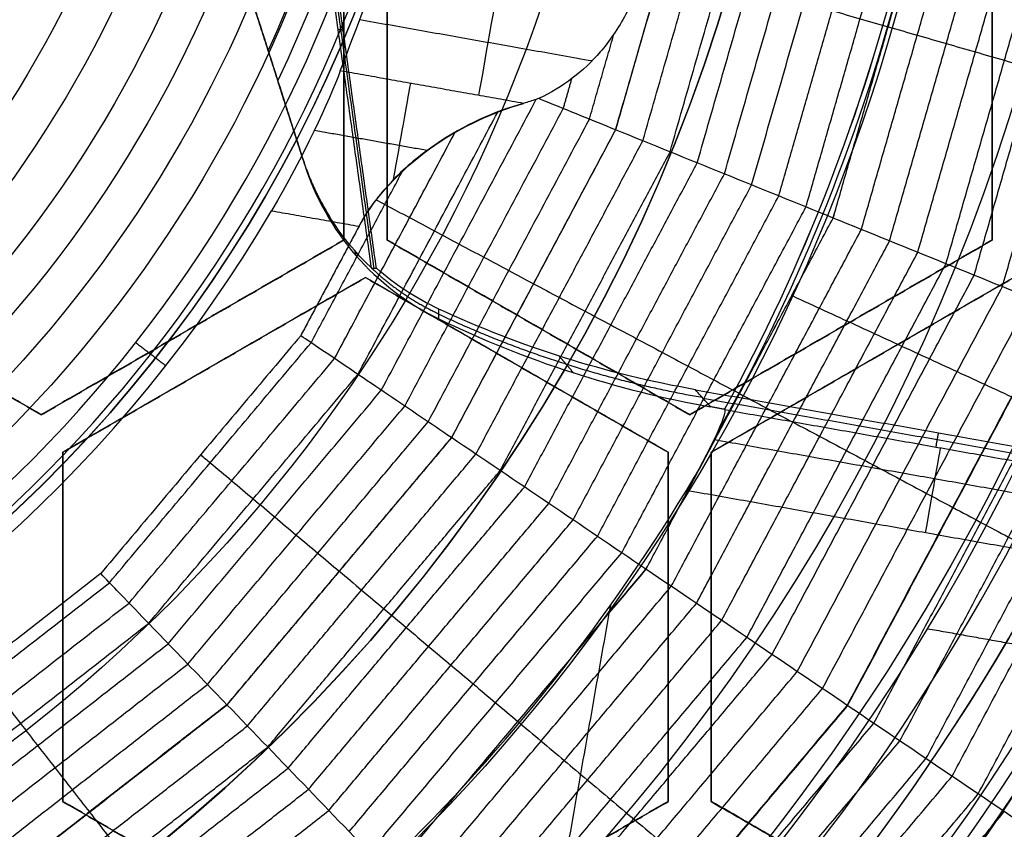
# Model space of a CAD drawing. Header units: millimetres. Extents: x -29.5 to 29.5, y -27.3 to 24.7.
# Tile 35 of 65: x 5.5 to 11.2, y -9 to -4.3. Entities that reach past the tile are written whole.
import ezdxf

# ---------------------------------------------------------------- set-up
doc = ezdxf.new("R2010")
doc.units = ezdxf.units.MM
for name, color, linetype, true_color in [('COTA', 252, 'Continuous', 0x696969), ('IGES level 1', 7, 'Continuous', 0xe5eaed), ('IGES level 16', 7, 'Continuous', 0xffffff), ('IGES level 3', 7, 'Continuous', 0xe5eaed), ('IGES level 5', 7, 'Continuous', 0xe5eaed), ('IGES level 7', 2, 'Continuous', 0xffff00), ('IGES level 8', 7, 'Continuous', 0xcad1ee)]:
    doc.layers.add(name, color=color, linetype=linetype, true_color=true_color)

# ---------------------------------------------------------------- blocks, each defined once
blk = doc.blocks.new('KIVI_5W_3D')
at = {"layer": 'IGES level 1'}
for centre, radius in [((0, 0, -0.3), 26), ((0, 0, -1.55), 25.85), ((0, 0, -1.7), 25.7), ((0, 0), 21), ((0, 0), 19.75), ((0, 0, -1.7), 19)]:
    blk.add_arc(centre, radius, 270, 90, dxfattribs=at)
at = {"layer": 'IGES level 1', "extrusion": (0, 0, -1)}
for centre, radius in [((0, 0, 1.4), 26), ((0, 0, 0.85), 26), ((0, 0, 0.15), 25.85), ((0, 0), 25.7), ((0, 0), 21), ((0, 0), 19.75), ((0, 0), 19), ((0, 0, 0.85), 19)]:
    blk.add_arc(centre, radius, 90, 270, dxfattribs=at)
at = {"layer": 'IGES level 16', "extrusion": (4.94606e-31, -0.000431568, -1)}
blk.add_arc((0, -0.0017, -5.3), 14.25, 90, 270, dxfattribs=at)
at = {"layer": 'IGES level 16', "extrusion": (6.99378e-34, 0.000431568, 1)}
for centre in [(0, -0.0017, 5.3), (0, -0.0017, 2.3)]:
    blk.add_arc(centre, 14.25, 270, 90, dxfattribs=at)
at = {"layer": 'IGES level 16', "extrusion": (0, 0.000431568, 1)}
for radius, start, end in [(14.25, 270, 90), (13.95, 322.79337, 337.20663)]:
    blk.add_arc((0, -0.0017, 3.8), radius, start, end, dxfattribs=at)
at = {"layer": 'IGES level 16', "extrusion": (5.2388e-31, 0.000431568, 1)}
blk.add_arc((0, -0.0017, 2.3), 14.25, 270, 90, dxfattribs=at)
at = {"layer": 'IGES level 16', "extrusion": (-8.09444e-21, -0.000431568, -1)}
for centre in [(0, -0.0017, -5.3), (0, -0.0017, -5.3), (0, -0.0017, -2.3)]:
    blk.add_arc(centre, 13.95, 202.79337, 217.20663, dxfattribs=at)
at = {"layer": 'IGES level 16', "extrusion": (2.09575e-21, 0.000431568, 1)}
blk.add_arc((0, -0.0017, 2.3), 13.95, 322.79337, 337.20663, dxfattribs=at)
at = {"layer": 'IGES level 16'}
for points in [[(7.375, -2.2367, 5.301), (7.375, -4.2574, 5.3018)], [(7.375, -2.2367, 5.301), (7.375, -4.2574, 5.3018)], [(7.375, -4.258, 3.8018), (7.375, -2.2373, 3.801)], [(7.375, -4.2587, 2.3018), (7.375, -2.238, 2.301)], [(7.375, -2.238, 2.301), (7.375, -4.2587, 2.3018)], [(7.625, -4.2574, 5.3018), (7.625, -2.2367, 5.301)], [(7.625, -4.2574, 5.3018), (7.625, -2.2367, 5.301)], [(7.625, -4.258, 3.8018), (7.625, -2.2373, 3.801)], [(7.625, -2.238, 2.301), (7.625, -4.2587, 2.3018)], [(7.625, -4.2587, 2.3018), (7.625, -2.238, 2.301)], [(11.125, -2.2367, 5.301), (11.125, -4.2574, 5.3018)], [(11.125, -2.2367, 5.301), (11.125, -4.2574, 5.3018)], [(11.125, -4.258, 3.8018), (11.125, -2.2373, 3.801)], [(11.125, -4.2587, 2.3018), (11.125, -2.238, 2.301)], [(11.125, -2.238, 2.301), (11.125, -4.2587, 2.3018)], [(7.375, -3.2483, 2.3014), (7.375, -3.247, 5.3014)], [(7.625, -3.2483, 2.3014), (7.625, -3.247, 5.3014)], [(11.125, -3.2483, 2.3014), (11.125, -3.247, 5.3014)], [(5.625, -5.2678, 5.3023), (3.875, -4.2574, 5.3018)], [(5.625, -5.2678, 5.3023), (3.875, -4.2574, 5.3018)], [(5.625, -5.2684, 3.8023), (3.875, -4.258, 3.8018)], [(3.875, -4.2587, 2.3018), (5.625, -5.2691, 2.3023)], [(5.625, -5.2691, 2.3023), (3.875, -4.2587, 2.3018)], [(7.375, -4.2574, 5.3018), (5.625, -5.2678, 5.3023)], [(7.375, -4.2574, 5.3018), (5.625, -5.2678, 5.3023)], [(5.625, -5.2684, 3.8023), (7.375, -4.258, 3.8018)], [(5.625, -5.2691, 2.3023), (7.375, -4.2587, 2.3018)], [(7.375, -4.2587, 2.3018), (5.625, -5.2691, 2.3023)], [(7.375, -4.2587, 2.3018), (7.375, -4.2574, 5.3018)], [(7.375, -4.2574, 5.3018), (7.375, -4.2587, 2.3018)], [(7.625, -4.2587, 2.3018), (7.625, -4.2574, 5.3018)], [(9.375, -5.2678, 5.3023), (7.625, -4.2574, 5.3018)], [(7.625, -4.2574, 5.3018), (7.625, -4.2587, 2.3018)], [(9.375, -5.2678, 5.3023), (7.625, -4.2574, 5.3018)], [(9.375, -5.2684, 3.8023), (7.625, -4.258, 3.8018)], [(7.625, -4.2587, 2.3018), (9.375, -5.2691, 2.3023)], [(9.375, -5.2691, 2.3023), (7.625, -4.2587, 2.3018)], [(11.125, -4.2574, 5.3018), (9.375, -5.2678, 5.3023)], [(11.125, -4.2574, 5.3018), (9.375, -5.2678, 5.3023)], [(9.375, -5.2684, 3.8023), (11.125, -4.258, 3.8018)], [(9.375, -5.2691, 2.3023), (11.125, -4.2587, 2.3018)], [(11.125, -4.2587, 2.3018), (9.375, -5.2691, 2.3023)], [(11.125, -4.2587, 2.3018), (11.125, -4.2574, 5.3018)], [(11.125, -4.2574, 5.3018), (11.125, -4.2587, 2.3018)], [(5.75, -5.4843, 5.3024), (7.5, -4.4739, 5.3019)], [(5.75, -5.4843, 5.3024), (7.5, -4.4739, 5.3019)], [(7.5, -4.4746, 3.8019), (5.75, -5.4849, 3.8024)], [(7.5, -4.4752, 2.3019), (5.75, -5.4856, 2.3024)], [(5.75, -5.4856, 2.3024), (7.5, -4.4752, 2.3019)], [(7.5, -4.4739, 5.3019), (7.5, -4.4752, 2.3019)], [(7.5, -4.4752, 2.3019), (7.5, -4.4739, 5.3019)], [(7.5, -4.4739, 5.3019), (9.25, -5.4843, 5.3024)], [(7.5, -4.4739, 5.3019), (9.25, -5.4843, 5.3024)], [(9.25, -5.4849, 3.8024), (7.5, -4.4746, 3.8019)], [(9.25, -5.4856, 2.3024), (7.5, -4.4752, 2.3019)], [(7.5, -4.4752, 2.3019), (9.25, -5.4856, 2.3024)], [(9.5, -5.4843, 5.3024), (11.25, -4.4739, 5.3019)], [(9.5, -5.4843, 5.3024), (11.25, -4.4739, 5.3019)], [(11.25, -4.4746, 3.8019), (9.5, -5.4849, 3.8024)], [(11.25, -4.4752, 2.3019), (9.5, -5.4856, 2.3024)], [(9.5, -5.4856, 2.3024), (11.25, -4.4752, 2.3019)], [(6.5, -4.7626, 5.3021), (6.5, -4.7639, 2.3021)], [(8.5, -4.7639, 2.3021), (8.5, -4.7626, 5.3021)], [(10.25, -4.7626, 5.3021), (10.25, -4.7639, 2.3021)], [(6.625, -4.9804, 2.3021), (6.625, -4.9791, 5.3021)], [(8.375, -4.9791, 5.3021), (8.375, -4.9804, 2.3021)], [(10.375, -4.9804, 2.3021), (10.375, -4.9791, 5.3021)], [(5.625, -5.2691, 2.3023), (5.625, -5.2678, 5.3023)], [(5.625, -5.2678, 5.3023), (5.625, -5.2691, 2.3023)], [(9.375, -5.2691, 2.3023), (9.375, -5.2678, 5.3023)], [(9.375, -5.2678, 5.3023), (9.375, -5.2691, 2.3023)], [(5.75, -5.4856, 2.3024), (5.75, -5.4843, 5.3024)], [(5.75, -7.505, 5.3032), (5.75, -5.4843, 5.3024)], [(5.75, -5.4843, 5.3024), (5.75, -5.4856, 2.3024)], [(5.75, -7.505, 5.3032), (5.75, -5.4843, 5.3024)], [(5.75, -7.5056, 3.8032), (5.75, -5.4849, 3.8024)], [(5.75, -5.4856, 2.3024), (5.75, -7.5063, 2.3032)], [(5.75, -7.5063, 2.3032), (5.75, -5.4856, 2.3024)], [(9.25, -5.4856, 2.3024), (9.25, -5.4843, 5.3024)], [(9.25, -5.4843, 5.3024), (9.25, -7.505, 5.3032)], [(9.25, -5.4843, 5.3024), (9.25, -5.4856, 2.3024)], [(9.25, -5.4843, 5.3024), (9.25, -7.505, 5.3032)], [(9.25, -7.5056, 3.8032), (9.25, -5.4849, 3.8024)], [(9.25, -7.5063, 2.3032), (9.25, -5.4856, 2.3024)], [(9.25, -5.4856, 2.3024), (9.25, -7.5063, 2.3032)], [(9.5, -5.4856, 2.3024), (9.5, -5.4843, 5.3024)], [(9.5, -7.505, 5.3032), (9.5, -5.4843, 5.3024)], [(9.5, -5.4843, 5.3024), (9.5, -5.4856, 2.3024)], [(9.5, -7.505, 5.3032), (9.5, -5.4843, 5.3024)], [(9.5, -7.5056, 3.8032), (9.5, -5.4849, 3.8024)], [(9.5, -5.4856, 2.3024), (9.5, -7.5063, 2.3032)], [(9.5, -7.5063, 2.3032), (9.5, -5.4856, 2.3024)], [(5.75, -6.4959, 2.3028), (5.75, -6.4946, 5.3028)], [(9.25, -6.4959, 2.3028), (9.25, -6.4946, 5.3028)], [(9.5, -6.4959, 2.3028), (9.5, -6.4946, 5.3028)], [(5.75, -7.5063, 2.3032), (5.75, -7.505, 5.3032)], [(7.5, -8.5154, 5.3037), (5.75, -7.505, 5.3032)], [(5.75, -7.505, 5.3032), (5.75, -7.5063, 2.3032)], [(7.5, -8.5154, 5.3037), (5.75, -7.505, 5.3032)], [(7.5, -8.516, 3.8037), (5.75, -7.5056, 3.8032)], [(5.75, -7.5063, 2.3032), (7.5, -8.5166, 2.3037)], [(7.5, -8.5166, 2.3037), (5.75, -7.5063, 2.3032)], [(9.25, -7.505, 5.3032), (7.5, -8.5154, 5.3037)], [(9.25, -7.505, 5.3032), (7.5, -8.5154, 5.3037)], [(7.5, -8.516, 3.8037), (9.25, -7.5056, 3.8032)], [(7.5, -8.5166, 2.3037), (9.25, -7.5063, 2.3032)], [(9.25, -7.5063, 2.3032), (7.5, -8.5166, 2.3037)], [(9.25, -7.5063, 2.3032), (9.25, -7.505, 5.3032)], [(9.25, -7.505, 5.3032), (9.25, -7.5063, 2.3032)], [(9.5, -7.5063, 2.3032), (9.5, -7.505, 5.3032)], [(11.1106, -8.4349, 5.3036), (9.5, -7.505, 5.3032)], [(11.1106, -8.4349, 5.3036), (9.5, -7.505, 5.3032)], [(9.5, -7.505, 5.3032), (9.5, -7.5063, 2.3032)], [(11.1106, -8.4355, 3.8036), (9.5, -7.5056, 3.8032)], [(11.1106, -8.4362, 2.3036), (9.5, -7.5063, 2.3032)], [(9.5, -7.5063, 2.3032), (11.1106, -8.4362, 2.3036)]]:
    blk.add_open_spline(points, degree=1, dxfattribs=at)
at = {"layer": 'IGES level 3', "extrusion": (-6.34761e-31, -0.000431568, -1)}
blk.add_arc((0, -0.0017, -13.3), 18, 90, 270, dxfattribs=at)
at = {"layer": 'IGES level 3', "extrusion": (0, -0.000431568, -1)}
for centre, radius, start in [((0, -0.0017, -5.8), 18, 90), ((0, -0.0017, -10.05), 16.5, 90), ((0, -0.0017, -6.05), 15.25, 90), ((0, -0.0017, -0.05), 15.25, 90), ((0, -0.0017, -2.05), 13.5, 90), ((0, -0.0017, -3.8), 14.5, 184.8823)]:
    blk.add_arc(centre, radius, start, 270, dxfattribs=at)
at = {"layer": 'IGES level 3', "extrusion": (-2.74226e-31, 0.000431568, 1)}
blk.add_arc((0, -0.0017, -1.7), 18, 270, 90, dxfattribs=at)
at = {"layer": 'IGES level 3', "extrusion": (-7.24601e-35, -0.000431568, -1)}
for centre, radius in [((0, -0.0017, 1.7), 18), ((0, -0.0017, -6.8), 15.25), ((0, -0.0017, -5.3), 15.25), ((0, -0.0017, -2.3), 14.5), ((0, -0.0017, -2.3), 13.5)]:
    blk.add_arc(centre, radius, 90, 270, dxfattribs=at)
at = {"layer": 'IGES level 3', "extrusion": (9.27044e-33, 0.000431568, 1)}
blk.add_arc((0, -0.0017, -1.7), 17, 270, 90, dxfattribs=at)
at = {"layer": 'IGES level 3', "extrusion": (-2.65015e-30, -0.000431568, -1)}
blk.add_arc((0, -0.0017, -13.3), 16.5, 90, 270, dxfattribs=at)
at = {"layer": 'IGES level 3', "extrusion": (1.65558e-31, 0.000431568, 1)}
blk.add_arc((0, -0.0017, 6.8), 16.5, 270, 90, dxfattribs=at)
at = {"layer": 'IGES level 3', "extrusion": (2.75721e-31, -0.000431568, -1)}
blk.add_arc((0, -0.0017, -6.8), 15.25, 90, 270, dxfattribs=at)
at = {"layer": 'IGES level 3', "extrusion": (1.9021e-31, 0.000431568, 1)}
blk.add_arc((0, -0.0017, 5.3), 15.25, 270, 90, dxfattribs=at)
at = {"layer": 'IGES level 3', "extrusion": (-8.25813e-31, -0.000431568, -1)}
blk.add_arc((0, -0.0017, -5.3), 14.5, 90, 270, dxfattribs=at)
at = {"layer": 'IGES level 3', "extrusion": (-7.23001e-35, 0.000431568, 1)}
for centre, radius in [((0, -0.0017, 5.3), 14.5), ((0, -0.0017, 2.3), 13.5), ((0, -0.0017, 1.8), 13.5)]:
    blk.add_arc(centre, radius, 270, 90, dxfattribs=at)
at = {"layer": 'IGES level 3', "extrusion": (-2.54374e-30, 0.000431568, 1)}
blk.add_arc((0, -0.0017, 2.3), 14.5, 270, 90, dxfattribs=at)
at = {"layer": 'IGES level 3', "extrusion": (-6.36301e-31, -0.000431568, -1)}
blk.add_arc((0, -0.0017, -1.8), 13.5, 90, 270, dxfattribs=at)
at = {"layer": 'IGES level 5', "extrusion": (-1.17595e-16, 0.000431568, 1)}
blk.add_arc((0, -0.0017, 24.8), 20.5, 269.70915, 89.70915, dxfattribs=at)
at = {"layer": 'IGES level 5', "extrusion": (0, -0.000431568, -1)}
for centre, radius, end in [((0, -0.0017, -19.3), 20.5, 270.29085), ((0, -0.0017, -25.05), 20.25, 270.29085), ((0, -0.0017, -10.8), 17.25, 270.29085), ((0, -0.0017, -13.7), 16, 270.29085), ((0, -0.0017, -17.35), 13, 260.79209)]:
    blk.add_arc(centre, radius, 90.29085, end, dxfattribs=at)
at = {"layer": 'IGES level 5', "extrusion": (1.16716e-16, -0.000431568, -1)}
blk.add_arc((0, -0.0017, -13.8), 20.5, 90.29085, 270.29085, dxfattribs=at)
at = {"layer": 'IGES level 5', "extrusion": (0, 0.000431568, 1)}
for centre, radius, start, end in [((0, -0.0017, 13.55), 20.25, 269.70915, 89.70915), ((0, -0.0017, 15.35), 12.75, 278.98367, 260.43464), ((0, -0.0017, 23.8), 10, 269.70915, 89.70915), ((0, -0.0017, 23.8), 8, 269.70915, 89.70915), ((0, -0.0017, 23.8), 5.5, 269.7092, 89.7092)]:
    blk.add_arc(centre, radius, start, end, dxfattribs=at)
at = {"layer": 'IGES level 5', "extrusion": (1.17199e-16, -0.000431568, -1)}
blk.add_arc((0, -0.0017, -25.3), 20, 90.29085, 270.29085, dxfattribs=at)
at = {"layer": 'IGES level 5', "extrusion": (-1.17199e-16, 0.000431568, 1)}
for centre, radius in [((0, -0.0017, 13.3), 20), ((0, -0.0017, 22.3), 10)]:
    blk.add_arc(centre, radius, 269.70915, 89.70915, dxfattribs=at)
at = {"layer": 'IGES level 5', "extrusion": (-1.17562e-16, 0.000431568, 1)}
blk.add_arc((0, -0.0017, 13.3), 17.25, 269.70915, 89.70915, dxfattribs=at)
at = {"layer": 'IGES level 5', "extrusion": (1.16703e-16, -0.000431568, -1)}
blk.add_arc((0, -0.0017, -13.3), 17.25, 90.29085, 270.29085, dxfattribs=at)
at = {"layer": 'IGES level 5', "extrusion": (-1.17749e-16, 0.000431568, 1)}
blk.add_arc((0, -0.0017, 8.3), 17.25, 269.70915, 89.70915, dxfattribs=at)
at = {"layer": 'IGES level 5', "extrusion": (1.16523e-16, -0.000431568, -1)}
blk.add_arc((0, -0.0017, -19.1), 16, 90.29085, 270.29085, dxfattribs=at)
at = {"layer": 'IGES level 5', "extrusion": (-1.16522e-16, 0.000431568, 1)}
blk.add_arc((0, -0.0017, 8.3), 16, 269.70915, 89.70915, dxfattribs=at)
at = {"layer": 'IGES level 5', "extrusion": (1.1694e-16, -0.000431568, -1)}
blk.add_arc((0, -0.0017, -8.3), 16, 90.29085, 270.29085, dxfattribs=at)
at = {"layer": 'IGES level 5', "extrusion": (1.16099e-16, -0.000431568, -1)}
blk.add_arc((0, -0.0017, -19.1), 13, 90.29085, 260.79209, dxfattribs=at)
at = {"layer": 'IGES level 5', "extrusion": (-1.27563e-16, 0.000431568, 1)}
blk.add_arc((0, -0.0017, 15.6), 13, 279.20791, 89.70915, dxfattribs=at)
at = {"layer": 'IGES level 5', "extrusion": (4.33459e-16, -0.000431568, -1)}
blk.add_arc((0, -0.0017, -15.1), 12.5, 279.1897, 261.39199, dxfattribs=at)
at = {"layer": 'IGES level 5', "extrusion": (1.15396e-16, -0.000431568, -1)}
blk.add_arc((0, -0.0017, -25.3), 10, 90.29085, 270.29085, dxfattribs=at)
at = {"layer": 'IGES level 5', "extrusion": (1.19904e-16, -0.000431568, -1)}
blk.add_arc((0, -0.0017, -25.3), 8, 90.29085, 270.29085, dxfattribs=at)
at = {"layer": 'IGES level 5', "extrusion": (-1.1765e-16, 0.000431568, 1)}
blk.add_arc((0, -0.0017, 22.3), 8, 269.70915, 89.70915, dxfattribs=at)
at = {"layer": 'IGES level 5', "extrusion": (1.13756e-16, -0.000431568, -1)}
blk.add_arc((0, -0.0017, -25.3), 5.5, 90.2908, 270.2908, dxfattribs=at)
at = {"layer": 'IGES level 5', "extrusion": (-1.17035e-16, 0.000431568, 1)}
blk.add_arc((0, -0.0017, 22.3), 5.5, 269.7092, 89.7092, dxfattribs=at)
at = {"layer": 'IGES level 5'}
for points in [[(6.1582, -5.0986, 22.3022), (6.1582, -5.0973, 25.3022)], [(7.6978, -6.3752, 22.3028), (7.6978, -6.3739, 25.3028)]]:
    blk.add_open_spline(points, degree=1, dxfattribs=at)
at = {"layer": 'IGES level 7', "color": 254, "true_color": 0xcad1ee, "extrusion": (1.16042e-12, -0.000431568, -1)}
blk.add_arc((0, -0.0017, -5.6826), 14.9022, 190.05118, 10.05118, dxfattribs=at)
at = {"layer": 'IGES level 7', "color": 254, "true_color": 0xcad1ee, "extrusion": (1.81343e-16, -0.000431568, -1)}
blk.add_arc((0, -0.0017, -6.8), 15, 190.05118, 10.05118, dxfattribs=at)
at = {"layer": 'IGES level 7', "color": 254, "true_color": 0xcad1ee, "extrusion": (0, 0.000431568, 1)}
for centre, radius in [((0, -0.0017, 6.2413), 14.9511), ((0, -0.0017, 10.35), 7.9609), ((0, -0.0017, 9.2509), 5.8806)]:
    blk.add_arc(centre, radius, 169.94882, 349.94882, dxfattribs=at)
at = {"layer": 'IGES level 7', "color": 254, "true_color": 0xcad1ee, "extrusion": (2.1501e-11, 0.000431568, 1)}
blk.add_arc((0, -0.0017, 5.5), 14.703, 169.94882, 349.94882, dxfattribs=at)
at = {"layer": 'IGES level 7', "color": 254, "true_color": 0xcad1ee, "extrusion": (1.03568e-16, -0.000431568, -1)}
blk.add_arc((0, -0.0017, -5.5), 9, 190.05118, 10.05118, dxfattribs=at)
at = {"layer": 'IGES level 7', "color": 254, "true_color": 0xcad1ee, "extrusion": (7.64039e-16, 0.000431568, 1)}
blk.add_arc((0, -0.0017, 7.2), 7.85, 169.94882, 349.94882, dxfattribs=at)
at = {"layer": 'IGES level 7', "color": 254, "true_color": 0xcad1ee, "extrusion": (0, -0.000431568, -1)}
for centre, radius in [((0, -0.0017, -7.55), 7.6335), ((0, -0.0017, -8.25), 7.195), ((0, -0.0017, -9), 6.713), ((0, -0.0017, -9.8), 6.1835)]:
    blk.add_arc(centre, radius, 190.05118, 10.05118, dxfattribs=at)
at = {"layer": 'IGES level 7', "color": 254, "true_color": 0xcad1ee, "extrusion": (2.49385e-16, -0.000431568, -1)}
blk.add_arc((0, -0.0017, -7.9), 7.417, 190.05118, 10.05118, dxfattribs=at)
at = {"layer": 'IGES level 7', "color": 254, "true_color": 0xcad1ee, "extrusion": (-1.75317e-17, -0.000431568, -1)}
blk.add_arc((0, -0.0017, -8.6), 6.973, 190.05118, 10.05118, dxfattribs=at)
at = {"layer": 'IGES level 7', "color": 254, "true_color": 0xcad1ee, "extrusion": (3.65363e-16, -0.000431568, -1)}
blk.add_arc((0, -0.0017, -9.4), 6.453, 190.05118, 10.05118, dxfattribs=at)
at = {"layer": 'IGES level 7', "color": 254, "true_color": 0xcad1ee, "extrusion": (2.66893e-16, -0.000431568, -1)}
blk.add_arc((0, -0.0017, -10.2), 5.914, 190.05118, 10.05118, dxfattribs=at)
at = {"layer": 'IGES level 7', "color": 254, "true_color": 0xcad1ee, "extrusion": (2.4537e-15, 0.000431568, 1)}
blk.add_arc((0, -0.0017, 13.5), 8.0718, 190.36476, 329.53287, dxfattribs=at)
at = {"layer": 'IGES level 7', "color": 254, "true_color": 0xcad1ee, "extrusion": (-0.984652, 0.174528, -7.53207e-05)}
for centre, start, end in [((1.0796, 13.5005, -8.6267), 270.0243, 330.0243), ((2.8121, 12.5012, -8.2282), 107.5199, 150.0243)]:
    blk.add_arc(centre, 1, start, end, dxfattribs=at)
at = {"layer": 'IGES level 7', "color": 254, "true_color": 0xcad1ee}
blk.add_rational_spline([(14.6104, -2.589, 5.5537), (9.4311, -31.8098, 5.5663), (-19.7897, -26.6304, 5.564), (-14.6104, 2.5903, 5.5514)], [0.833073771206, 0.277691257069, 0.277691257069, 0.833073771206], degree=3, dxfattribs=at)
blk.add_rational_spline([(-5.7574, 1.0224, 8.3013), (-6.7779, -4.7351, 8.3038), (-1.0205, -5.7556, 8.3042), (4.7369, -6.7761, 8.3047), (5.7574, -1.0186, 8.3022)], [1.22571923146, 0.866714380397, 1.22571923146, 0.866714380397, 1.22571923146], degree=2, knots=[-0.5, -0.5, -0.5, -0.25, -0.25, 0, 0, 0], dxfattribs=at)
for points, degree in [([(9.5041, -1.681, 12.3774), (8.9461, -3.6202, 12.3782)], 1), ([(8.9468, -3.6204, 12.3776), (9.5047, -1.6811, 12.3767)], 1), ([(9.104, -3.6842, 12.2053), (9.6718, -1.7108, 12.2044)], 1), ([(9.2613, -3.748, 12.0258), (9.8389, -1.7405, 12.0249)], 1), ([(9.4186, -3.8118, 11.8387), (10.006, -1.7702, 11.8378)], 1), ([(9.5758, -3.8755, 11.6436), (10.173, -1.7999, 11.6428)], 1), ([(9.7331, -3.9393, 11.4399), (10.3401, -1.8296, 11.439)], 1), ([(9.8904, -4.0031, 11.2266), (10.5072, -1.8593, 11.2257)], 1), ([(10.0476, -4.0669, 11.0026), (10.6743, -1.889, 11.0017)], 1), ([(10.2048, -4.1307, 10.7669), (10.8413, -1.9187, 10.7659)], 1), ([(10.2049, -4.1307, 10.7668), (10.8413, -1.9187, 10.7658)], 1), ([(10.368, -4.1969, 10.5686), (11.0146, -1.9495, 10.5676)], 1), ([(10.5311, -4.263, 10.3623), (11.1879, -1.9803, 10.3613)], 1), ([(10.6942, -4.3292, 10.1476), (11.3611, -2.0111, 10.1466)], 1), ([(10.8573, -4.3954, 9.924), (11.5344, -2.0419, 9.923)], 1), ([(11.0204, -4.4615, 9.6909), (11.7076, -2.0727, 9.6898)], 1), ([(11.1835, -4.5277, 9.4472), (11.8809, -2.1035, 9.4461)], 1), ([(7.3545, -3.2798, 13.0014), (7.4172, -3.1132, 12.6981), (7.5435, -2.7908, 12.5012), (7.6519, -2.4532, 12.5011)], 3), ([(8.8092, -3.2225, 12.6699), (7.4667, -2.9845, 12.6698)], 1), ([(8.7953, -3.559, 12.5765), (8.937, -3.0666, 12.5763)], 1), ([(7.3545, -3.2798, 13.0014), (7.2904, -3.4498, 13.3111), (7.1415, -3.7756, 13.5016), (6.9573, -4.0887, 13.5018)], 3), ([(8.4143, -3.4676, 13.0015), (7.3545, -3.2798, 13.0014)], 1), ([(8.6439, -3.4976, 12.7648), (8.6936, -3.3248, 12.7648)], 1), ([(7.5916, -5.1266, 12.9445), (8.4881, -3.4442, 12.9438)], 1), ([(7.4563, -5.0351, 13.1151), (8.2647, -3.518, 13.1144)], 1), ([(7.727, -5.2182, 12.7656), (8.6439, -3.4976, 12.7648)], 1), ([(7.8624, -5.3098, 12.5772), (8.7953, -3.559, 12.5765)], 1), ([(7.857, -3.7404, 13.3676), (7.2048, -3.6248, 13.3676)], 1), ([(7.3209, -4.9435, 13.2782), (8.0176, -3.6361, 13.2776)], 1), ([(8.9461, -3.6202, 12.3782), (7.9972, -5.401, 12.379)], 1), ([(7.9978, -5.4014, 12.3783), (8.9468, -3.6204, 12.3776)], 1), ([(10.2048, -4.1307, 10.7669), (9.7853, -3.9605, 11.4132), (9.3657, -3.7903, 11.9282), (8.9461, -3.6202, 12.3782)], 3), ([(8.1384, -5.4964, 12.2061), (9.104, -3.6842, 12.2053)], 1), ([(8.2789, -5.5915, 12.0265), (9.2613, -3.748, 12.0258)], 1), ([(8.4195, -5.6866, 11.8395), (9.4186, -3.8118, 11.8387)], 1), ([(7.1855, -4.852, 13.4346), (7.716, -3.8563, 13.4342)], 1), ([(8.5601, -5.7817, 11.6445), (9.5758, -3.8755, 11.6436)], 1), ([(8.7007, -5.8768, 11.4407), (9.7331, -3.9393, 11.4399)], 1), ([(8.8413, -5.9719, 11.2274), (9.8904, -4.0031, 11.2266)], 1), ([(6.9573, -4.0887, 13.5018), (7.4626, -4.1782, 13.5018)], 1), ([(8.9819, -6.067, 11.0035), (10.0476, -4.0669, 11.0026)], 1), ([(9.1224, -6.1621, 10.7677), (10.2048, -4.1307, 10.7669)], 1), ([(9.1225, -6.1621, 10.7677), (10.2049, -4.1307, 10.7668)], 1), ([(11.5073, -4.6591, 8.9277), (11.0731, -4.4829, 9.6597), (10.639, -4.3068, 10.2499), (10.2048, -4.1307, 10.7669)], 3), ([(7.4626, -4.1782, 13.5018), (7.1253, -4.8113, 13.5021)], 1), ([(9.2683, -6.2607, 10.5695), (10.368, -4.1969, 10.5686)], 1), ([(9.414, -6.3594, 10.3632), (10.5311, -4.263, 10.3623)], 1), ([(9.5598, -6.458, 10.1485), (10.6942, -4.3292, 10.1476)], 1), ([(9.7056, -6.5566, 9.925), (10.8573, -4.3954, 9.924)], 1), ([(9.8514, -6.6552, 9.6918), (11.0204, -4.4615, 9.6909)], 1), ([(9.9972, -6.7539, 9.4482), (11.1835, -4.5277, 9.4472)], 1), ([(10.143, -6.8525, 9.1929), (11.3465, -4.5939, 9.1919)], 1), ([(10.2867, -6.9497, 8.9286), (11.5073, -4.6591, 8.9277)], 1), ([(10.2888, -6.9511, 8.9255), (11.5096, -4.66, 8.9245)], 1), ([(10.4398, -7.0533, 8.698), (11.6786, -4.7286, 8.697)], 1), ([(7.1253, -4.8113, 13.5021), (5.9685, -6.1875, 13.5027)], 1), ([(10.5908, -7.1554, 8.4611), (11.8475, -4.7971, 8.4601)], 1), ([(6.0189, -6.2398, 13.4352), (7.1855, -4.852, 13.4346)], 1), ([(6.171, -4.8506, 7.2021), (6.3454, -4.985, 13.5022)], 1), ([(10.7418, -7.2576, 8.2146), (12.0164, -4.8656, 8.2135)], 1), ([(6.1323, -6.3575, 13.2788), (7.3209, -4.9435, 13.2782)], 1), ([(10.8928, -7.3597, 7.9576), (12.1853, -4.9341, 7.9565)], 1), ([(11.0438, -7.4619, 7.6893), (12.3542, -5.0027, 7.6882)], 1), ([(6.2457, -6.4752, 13.1157), (7.4563, -5.0351, 13.1151)], 1), ([(6.3591, -6.5929, 12.9451), (7.5916, -5.1266, 12.9445)], 1), ([(6.4725, -6.7106, 12.7662), (7.727, -5.2182, 12.7656)], 1), ([(6.5858, -6.8283, 12.5779), (7.8624, -5.3098, 12.5772)], 1), ([(7.9972, -5.401, 12.379), (6.6988, -6.9456, 12.3797)], 1), ([(6.6992, -6.9461, 12.379), (7.9978, -5.4014, 12.3783)], 1), ([(9.1224, -6.1621, 10.7677), (8.7473, -5.9083, 11.4141), (8.3723, -5.6546, 11.929), (7.9972, -5.401, 12.379)], 3), ([(6.817, -7.0683, 12.2067), (8.1384, -5.4964, 12.2061)], 1), ([(6.9348, -7.1905, 12.0272), (8.2789, -5.5915, 12.0265)], 1), ([(7.0525, -7.3128, 11.8402), (8.4195, -5.6866, 11.8395)], 1), ([(7.1703, -7.435, 11.6452), (8.5601, -5.7817, 11.6445)], 1), ([(7.288, -7.5573, 11.4415), (8.7007, -5.8768, 11.4407)], 1), ([(7.4058, -7.6795, 11.2282), (8.8413, -5.9719, 11.2274)], 1), ([(7.5236, -7.8018, 11.0042), (8.9819, -6.067, 11.0035)], 1), ([(5.9685, -6.1875, 13.5027), (4.5507, -7.2931, 13.5031)], 1), ([(7.6413, -7.924, 10.7685), (9.1224, -6.1621, 10.7677)], 1), ([(7.6413, -7.9241, 10.7684), (9.1225, -6.1621, 10.7677)], 1), ([(10.2867, -6.9497, 8.9286), (9.8986, -6.6871, 9.6606), (9.5105, -6.4246, 10.2508), (9.1224, -6.1621, 10.7677)], 3), ([(4.5892, -7.3547, 13.4357), (6.0189, -6.2398, 13.4352)], 1), ([(7.7635, -8.0508, 10.5702), (9.2683, -6.2607, 10.5695)], 1), ([(4.6756, -7.4934, 13.2793), (6.1323, -6.3575, 13.2788)], 1), ([(7.8856, -8.1776, 10.364), (9.414, -6.3594, 10.3632)], 1), ([(4.7621, -7.6322, 13.1162), (6.2457, -6.4752, 13.1157)], 1), ([(8.0077, -8.3044, 10.1493), (9.5598, -6.458, 10.1485)], 1), ([(4.8485, -7.7709, 12.9456), (6.3591, -6.5929, 12.9451)], 1), ([(8.1298, -8.4312, 9.9258), (9.7056, -6.5566, 9.925)], 1), ([(8.2519, -8.558, 9.6926), (9.8514, -6.6552, 9.6918)], 1), ([(4.935, -7.9096, 12.7668), (6.4725, -6.7106, 12.7662)], 1), ([(8.3741, -8.6848, 9.449), (9.9972, -6.7539, 9.4482)], 1), ([(5.0215, -8.0483, 12.5784), (6.5858, -6.8283, 12.5779)], 1), ([(8.4962, -8.8116, 9.1937), (10.143, -6.8525, 9.1929)], 1), ([(6.6988, -6.9456, 12.3797), (5.1076, -8.1865, 12.3802)], 1), ([(5.1079, -8.1871, 12.3795), (6.6992, -6.9461, 12.379)], 1), ([(7.6413, -7.924, 10.7685), (7.3271, -7.5978, 11.4148), (7.0129, -7.2717, 11.9297), (6.6988, -6.9456, 12.3797)], 3), ([(8.6165, -8.9365, 8.9295), (10.2867, -6.9497, 8.9286)], 1), ([(8.6183, -8.9384, 8.9264), (10.2888, -6.9511, 8.9255)], 1), ([(11.497, -7.7686, 6.8034), (11.0936, -7.4956, 7.6546), (10.6901, -7.2226, 8.3335), (10.2867, -6.9497, 8.9286)], 3), ([(8.7448, -9.0697, 8.6989), (10.4398, -7.0533, 8.698)], 1), ([(5.1977, -8.3311, 12.2073), (6.817, -7.0683, 12.2067)], 1), ([(8.8713, -9.201, 8.462), (10.5908, -7.1554, 8.4611)], 1), ([(5.2875, -8.4752, 12.0278), (6.9348, -7.1905, 12.0272)], 1), ([(8.9978, -9.3323, 8.2154), (10.7418, -7.2576, 8.2146)], 1), ([(5.3773, -8.6192, 11.8408), (7.0525, -7.3128, 11.8402)], 1), ([(9.1242, -9.4636, 7.9585), (10.8928, -7.3597, 7.9576)], 1), ([(5.4671, -8.7633, 11.6458), (7.1703, -7.435, 11.6452)], 1), ([(9.2507, -9.595, 7.6902), (11.0438, -7.4619, 7.6893)], 1), ([(5.5569, -8.9073, 11.442), (7.288, -7.5573, 11.4415)], 1), ([(9.3772, -9.7263, 7.4095), (11.1948, -7.5641, 7.4086)], 1)]:
    blk.add_open_spline(points, degree=degree, dxfattribs=at)
for points, knots in [([(9.2251, -2.6506, 12.3778), (9.2253, -2.6506, 12.3776), (9.2796, -2.6663, 12.3211), (9.3879, -2.6975, 12.2061), (9.5501, -2.7442, 12.0266), (9.7123, -2.791, 11.8396), (9.8744, -2.8377, 11.6446), (10.0366, -2.8844, 11.441), (10.1988, -2.9312, 11.2279), (10.3609, -2.9779, 11.0042), (10.469, -3.0091, 10.8471), (10.523, -3.0247, 10.7664)], [0, 0, 0, 0, 0.0004921, 0.1254376, 0.2503831, 0.3753286, 0.500274, 0.6252195, 0.750165, 0.8751105, 1, 1, 1, 1]), ([(9.1042, -2.7106, 12.5012), (9.0806, -2.7928, 12.5012), (9.0478, -2.8741, 12.5122), (8.9652, -3.0292, 12.5562), (8.9052, -3.1147, 12.5969), (8.7618, -3.2809, 12.7046), (8.6421, -3.3757, 12.8068), (8.501, -3.4396, 12.9339)], [2, 2, 2, 2, 2.25, 2.25, 2.5, 2.5, 3, 3, 3, 3]), ([(10.523, -3.0247, 10.7664), (10.5231, -3.0247, 10.7664), (10.5792, -3.0409, 10.7016), (10.6913, -3.0732, 10.5694), (10.8595, -3.1217, 10.3632), (11.0276, -3.1701, 10.1486), (11.1958, -3.2186, 9.9251), (11.364, -3.2671, 9.6921), (11.5322, -3.3156, 9.4486), (11.6995, -3.3639, 9.1947), (11.8108, -3.396, 9.0174), (11.8661, -3.4119, 8.9271)], [0, 0, 0, 0, 0.0000541, 0.1252757, 0.2504973, 0.3757189, 0.5009405, 0.6261621, 0.7513837, 0.8766052, 1, 1, 1, 1]), ([(7.4626, -4.1782, 13.5018), (7.5621, -3.9917, 13.5016), (7.7387, -3.8203, 13.4322), (8.0622, -3.599, 13.257), (8.2394, -3.5177, 13.1399), (8.4143, -3.4676, 13.0015)], [0, 0, 0, 0, 0.5, 0.5, 1, 1, 1, 1]), ([(8.4143, -3.4676, 13.0015), (8.2394, -3.5177, 13.1399), (8.081, -3.5861, 13.2468), (7.8102, -3.7714, 13.3935), (7.7398, -3.8285, 13.4268), (7.5778, -3.9964, 13.4869), (7.5124, -4.085, 13.5017), (7.4626, -4.1782, 13.5018)], [1, 1, 1, 1, 1.5, 1.5, 1.75, 1.75, 2, 2, 2, 2]), ([(8.501, -3.4396, 12.9339), (8.4964, -3.4413, 12.9374), (8.4917, -3.4429, 12.941), (8.487, -3.4446, 12.9446), (8.4628, -3.453, 12.9633), (8.4386, -3.4607, 12.9823), (8.4143, -3.4676, 13.0015)], [2, 2, 2, 2, 2.160766, 2.160766, 2.160766, 3, 3, 3, 3]), ([(8.9461, -3.6202, 12.3782), (8.8155, -3.5672, 12.555), (8.6786, -3.5116, 12.7265), (8.5365, -3.454, 12.8926), (8.5247, -3.4492, 12.9064), (8.5129, -3.4444, 12.9201), (8.501, -3.4396, 12.9339)], [5, 5, 5, 5, 5.923314, 5.923314, 5.923314, 6, 6, 6, 6]), ([(7.5616, -4.0251, 13.4876), (7.5783, -4.0341, 13.4699), (7.6429, -4.0685, 13.4014), (7.7552, -4.1284, 13.279), (7.8986, -4.2049, 13.1159), (8.042, -4.2814, 12.9455), (8.1854, -4.3579, 12.7668), (8.3287, -4.4343, 12.5789), (8.4241, -4.4852, 12.4466), (8.4717, -4.5106, 12.3786)], [0.3877063, 0.3877063, 0.3877063, 0.3877063, 0.4215073, 0.5179886, 0.61447, 0.7109513, 0.8074326, 0.9039139, 1, 1, 1, 1]), ([(8.4717, -4.5106, 12.3786), (8.4719, -4.5107, 12.3784), (8.5217, -4.5373, 12.3219), (8.6212, -4.5903, 12.2069), (8.7701, -4.6697, 12.0274), (8.919, -4.7492, 11.8404), (9.068, -4.8286, 11.6455), (9.2169, -4.9081, 11.4419), (9.3658, -4.9875, 11.2288), (9.5147, -5.067, 11.0051), (9.614, -5.1199, 10.848), (9.6636, -5.1464, 10.7673)], [0, 0, 0, 0, 0.0004921, 0.1254376, 0.2503831, 0.3753286, 0.500274, 0.6252195, 0.750165, 0.8751105, 1, 1, 1, 1]), ([(7.9972, -5.401, 12.379), (7.8805, -5.322, 12.5557), (7.7581, -5.2392, 12.7272), (7.6311, -5.1533, 12.8933), (7.5041, -5.0674, 13.0594), (7.3723, -4.9783, 13.2203), (7.2367, -4.8866, 13.3762), (7.1999, -4.8617, 13.4185), (7.1628, -4.8366, 13.4605), (7.1253, -4.8113, 13.5021)], [-4, -4, -4, -4, -3.559739, -3.559739, -3.559739, -3.119578, -3.119578, -3.119578, -3, -3, -3, -3]), ([(9.6636, -5.1464, 10.7673), (9.6636, -5.1464, 10.7673), (9.7151, -5.1739, 10.7025), (9.8181, -5.2288, 10.5704), (9.9726, -5.3112, 10.3641), (10.127, -5.3936, 10.1495), (10.2814, -5.476, 9.9261), (10.4359, -5.5584, 9.6931), (10.5903, -5.6408, 9.4496), (10.744, -5.7228, 9.1958), (10.8462, -5.7773, 9.0185), (10.897, -5.8044, 8.9281)], [0, 0, 0, 0, 0.0000541, 0.1252757, 0.2504973, 0.3757189, 0.5009405, 0.6261621, 0.7513837, 0.8766052, 1, 1, 1, 1]), ([(6.5469, -5.4994, 13.5024), (6.5653, -5.5149, 13.4801), (6.6252, -5.5653, 13.407), (6.7266, -5.6505, 13.2796), (6.851, -5.7551, 13.1166), (6.9753, -5.8598, 12.9462), (7.0997, -5.9644, 12.7675), (7.224, -6.0689, 12.5796), (7.3067, -6.1385, 12.4473), (7.348, -6.1733, 12.3793)], [0.3786315, 0.3786315, 0.3786315, 0.3786315, 0.4215073, 0.5179886, 0.61447, 0.7109513, 0.8074326, 0.9039139, 1, 1, 1, 1]), ([(10.897, -5.8044, 8.9281), (10.8977, -5.8048, 8.9271), (10.9518, -5.8336, 8.8518), (11.0592, -5.8909, 8.699), (11.2191, -5.9763, 8.4623), (11.3791, -6.0616, 8.2158), (11.5391, -6.1469, 7.9589), (11.699, -6.2323, 7.6908), (11.859, -6.3176, 7.4103), (12.0189, -6.403, 7.116), (12.1256, -6.4599, 6.9094), (12.1789, -6.4884, 6.8032), (12.179, -6.4884, 6.8031), (12.179, -6.4885, 6.8029), (12.1791, -6.4885, 6.8028)], [0, 0, 0, 0, 0.0013225, 0.0952104, 0.1890983, 0.2829863, 0.3768742, 0.4707621, 0.56465, 0.6585379, 0.7524258, 0.7524258, 0.7524258, 0.7525569, 0.7525569, 0.7525569, 0.7525569]), ([(6.6988, -6.9456, 12.3797), (6.601, -6.8441, 12.5564), (6.4985, -6.7376, 12.7278), (6.3921, -6.6272, 12.8939), (6.2857, -6.5168, 13.06), (6.1754, -6.4022, 13.2209), (6.0618, -6.2843, 13.3768), (6.0309, -6.2523, 13.4191), (5.9998, -6.22, 13.4611), (5.9685, -6.1875, 13.5027)], [0, 0, 0, 0, 0.440261, 0.440261, 0.440261, 0.880422, 0.880422, 0.880422, 1, 1, 1, 1]), ([(7.348, -6.1733, 12.3793), (7.3482, -6.1734, 12.3791), (7.3914, -6.2098, 12.3227), (7.4777, -6.2824, 12.2076), (7.6069, -6.391, 12.0281), (7.736, -6.4997, 11.8412), (7.8652, -6.6084, 11.6463), (7.9944, -6.717, 11.4427), (8.1235, -6.8257, 11.2296), (8.2527, -6.9344, 11.0059), (8.3388, -7.0068, 10.8488), (8.3818, -7.043, 10.7681)], [0, 0, 0, 0, 0.000492, 0.125438, 0.250383, 0.375329, 0.500274, 0.62522, 0.750165, 0.87511, 1, 1, 1, 1]), ([(5.2596, -6.7403, 13.5029), (5.2744, -6.7593, 13.4806), (5.3225, -6.821, 13.4075), (5.4039, -6.9255, 13.2802), (5.5039, -7.0537, 13.1172), (5.6038, -7.1819, 12.9468), (5.7037, -7.3101, 12.7681), (5.8035, -7.4382, 12.5802), (5.87, -7.5235, 12.4479), (5.9032, -7.566, 12.3799)], [0.3786315, 0.3786315, 0.3786315, 0.3786315, 0.4215073, 0.5179886, 0.61447, 0.7109513, 0.8074326, 0.9039139, 1, 1, 1, 1]), ([(8.3818, -7.043, 10.7681), (8.3819, -7.0431, 10.7681), (8.4265, -7.0806, 10.7033), (8.5159, -7.1558, 10.5712), (8.6498, -7.2685, 10.365), (8.7838, -7.3812, 10.1504), (8.9177, -7.4939, 9.927), (9.0517, -7.6066, 9.694), (9.1856, -7.7193, 9.4505), (9.3189, -7.8315, 9.1967), (9.4076, -7.9061, 9.0194), (9.4516, -7.9431, 8.9291)], [0, 0, 0, 0, 0.0000541, 0.1252757, 0.2504973, 0.3757189, 0.5009405, 0.6261621, 0.7513837, 0.8766052, 1, 1, 1, 1]), ([(5.9032, -7.566, 12.3799), (5.9033, -7.5662, 12.3797), (5.938, -7.6108, 12.3233), (6.0074, -7.6997, 12.2082), (6.1111, -7.8329, 12.0288), (6.2149, -7.966, 11.8418), (6.3187, -8.0992, 11.6469), (6.4225, -8.2323, 11.4433), (6.5262, -8.3655, 11.2302), (6.63, -8.4986, 11.0065), (6.6992, -8.5874, 10.8495), (6.7337, -8.6318, 10.7688)], [0, 0, 0, 0, 0.0004921, 0.1254376, 0.2503831, 0.3753286, 0.500274, 0.6252195, 0.750165, 0.8751105, 1, 1, 1, 1])]:
    blk.add_open_spline(points, degree=3, knots=knots, dxfattribs=at)
at = {"layer": 'IGES level 8', "color": 2, "true_color": 0xffff00, "extrusion": (-6.53343e-15, 0.000431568, 1)}
blk.add_arc((0, -0.0017, 13.55), 7.75, 334.46305, 104.36176, dxfattribs=at)
at = {"layer": 'IGES level 8', "color": 2, "true_color": 0xffff00, "extrusion": (0, -0.000431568, -1)}
for centre, radius, start, end in [((0, -0.0017, -13.675), 7.625, 76.33878, 204.53032), ((0, -0.0017, -12.097), 11.7719, 178.32119, 321.78118), ((0, -0.0017, -13.222), 10.9462, 179.07236, 209.32204)]:
    blk.add_arc(centre, radius, start, end, dxfattribs=at)
at = {"layer": 'IGES level 8', "color": 2, "true_color": 0xffff00, "extrusion": (-2.49387e-15, 0.000431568, 1)}
blk.add_arc((0, -0.0017, 11.3), 12.5688, 217.37975, 2.51789, dxfattribs=at)
at = {"layer": 'IGES level 8', "color": 2, "true_color": 0xffff00, "extrusion": (0.002943, -0.002042, -0.999994)}
blk.add_arc((-0.0371, -0.022, -13.5133), 10.9207, 178.97938, 208.69007, dxfattribs=at)
at = {"layer": 'IGES level 8', "color": 2, "true_color": 0xffff00, "extrusion": (-2.80358e-15, -0.000431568, -1)}
blk.add_arc((0.0028, -0.0002, -13.55), 10.9207, 178.97975, 208.69028, dxfattribs=at)
at = {"layer": 'IGES level 8', "color": 2, "true_color": 0xffff00, "extrusion": (1.80067e-16, -0.000431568, -1)}
blk.add_arc((0, -0.0017, -12.8939), 10.9749, 179.28316, 280.05118, dxfattribs=at)
at = {"layer": 'IGES level 8', "color": 2, "true_color": 0xffff00, "extrusion": (-8.01507e-16, 0.000431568, 1)}
blk.add_arc((0, -0.0017, 11.3), 13.3469, 224.74268, 349.94882, dxfattribs=at)
at = {"layer": 'IGES level 8', "color": 2, "true_color": 0xffff00, "extrusion": (0, 0.000431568, 1)}
blk.add_arc((0, -0.0017, 12.175), 13.4234, 224.74268, 349.94882, dxfattribs=at)
at = {"layer": 'IGES level 8', "color": 2, "true_color": 0xffff00, "extrusion": (0.984652, -0.174528, 7.53207e-05)}
blk.add_arc((-3.9859, 13.5517, 11.6144), 0.5, 269.9757, 356.9757, dxfattribs=at)
at = {"layer": 'IGES level 8', "color": 2, "true_color": 0xffff00, "extrusion": (-7.24716e-15, 0.000431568, 1)}
blk.add_arc((0, -0.0017, 13.05), 10.9613, 298.87612, 328.60226, dxfattribs=at)
at = {"layer": 'IGES level 8', "color": 2, "true_color": 0xffff00, "extrusion": (-1.58145e-15, -0.000431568, -1)}
blk.add_arc((0, -0.0017, -13.05), 13.5, 207.242, 236.81542, dxfattribs=at)
at = {"layer": 'IGES level 8', "color": 2, "true_color": 0xffff00}
for points, degree in [([(7.5346, -4.4197, 14.3019), (7.1489, -1.6591, 14.3007)], 1), ([(7.1642, -1.6631, 14.7165), (7.5483, -4.4207, 14.6861)], 1), ([(7.563, -4.421, 15.1019), (7.1783, -1.6669, 15.1007)], 1), ([(7.1371, -3.7871, 14.3016), (6.83, -2.8277, 14.3012)], 1), ([(6.83, -2.8278, 13.9262), (7.1422, -3.8033, 13.9266)], 1), ([(6.8796, -2.9827, 13.8013), (6.9176, -3.1015, 13.7192), (6.9553, -3.2195, 13.6358), (6.9929, -3.3368, 13.5514)], 3), ([(7.3707, -3.0442, 15.1013), (7.3418, -3.0394, 14.3013)], 1), ([(6.9896, -3.3264, 14.3014), (6.9896, -3.3267, 13.5587)], 1), ([(7.1474, -3.8194, 13.5516), (6.9929, -3.3368, 13.5514)], 1), ([(7.1371, -3.7871, 14.3016), (7.1405, -3.7979, 14.0516), (7.144, -3.8087, 13.8016), (7.1474, -3.8194, 13.5516)], 3), ([(7.5346, -4.4197, 14.3019), (7.3513, -4.246, 14.3018), (7.2144, -4.0285, 14.3017), (7.1371, -3.7871, 14.3016)], 3), ([(7.1474, -3.8194, 13.5516), (7.2729, -4.2117, 13.5518), (7.5547, -4.5353, 13.552), (7.9238, -4.7138, 13.552)], 3), ([(7.5346, -4.4197, 14.3019), (7.5441, -4.4207, 14.5686), (7.5536, -4.4211, 14.8352), (7.563, -4.421, 15.1019)], 3), ([(7.9248, -4.6573, 15.102), (7.7928, -4.5961, 15.102), (7.6722, -4.5173, 15.102), (7.563, -4.421, 15.1019)], 3), ([(9.9712, -4.5814, 12.8959), (11.4193, -5.2481, 11.3023)], 1), ([(9.4079, -5.1239, 15.1022), (8.8935, -5.0328, 15.1022), (8.3991, -4.8772, 15.1021), (7.9248, -4.6573, 15.102)], 3), ([(7.9238, -4.7138, 13.552), (8.4247, -4.9561, 13.5521), (8.9488, -5.1257, 13.5522), (9.4961, -5.2227, 13.5523)], 3), ([(9.4079, -5.1239, 15.1022), (12.1581, -5.6114, 15.1024)], 1), ([(12.1822, -5.658, 14.3144), (9.4528, -5.1742, 14.3141)], 1), ([(9.3562, -5.7067, 13.0525), (9.4945, -5.4801, 13.0524), (9.5957, -5.2559, 13.2642), (9.5788, -5.2388, 13.5261)], 3), ([(9.5772, -5.2371, 13.5523), (9.4961, -5.2227, 13.5523)], 1), ([(9.5772, -5.2371, 13.5523), (9.5777, -5.2377, 13.5435), (9.5783, -5.2382, 13.5348), (9.5788, -5.2388, 13.5261)], 3), ([(9.5788, -5.2388, 13.5261), (12.2062, -5.7045, 13.5263)], 1), ([(10.7999, -5.4552, 13.5262), (10.8143, -5.3732, 15.1023)], 1), ([(9.5183, -5.4119, 13.1669), (12.1448, -5.8774, 13.1671)], 1), ([(12.0026, -6.1757, 13.0527), (9.3562, -5.7067, 13.0525)], 1), ([(8.9162, -6.3719, 13.0528), (8.1369, -10.7683, 13.0546)], 1), ([(10.7522, -6.5059, 11.3028), (11.57, -6.6509, 11.3029)], 1), ([(7.9912, -7.4987, 13.0532), (8.0012, -7.5082, 12.8972)], 1)]:
    blk.add_open_spline(points, degree=degree, dxfattribs=at)
for points, weights, degree in [([(7.1373, -3.7878, 14.285), (7.1946, -3.9668, 14.2935), (7.2944, -4.1261, 14.3018)], [1, 0.974605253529, 0.964800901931], 2), ([(7.4376, -4.3188, 14.3019), (7.4397, -4.3281, 14.0522), (7.4418, -4.3373, 13.8024), (7.4439, -4.3466, 13.5525)], [0.958645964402, 0.958909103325, 0.959170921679, 0.959431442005], 3), ([(7.5352, -4.4198, 14.3178), (7.7086, -4.5836, 14.3273), (7.9243, -4.6855, 14.3346)], [0.960754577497, 0.967998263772, 1], 2), ([(9.4489, -5.1697, 14.3841), (8.6537, -5.0317, 14.33), (7.9243, -4.6879, 14.2666)], [0.999999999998, 0.95552175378, 0.929616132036], 2), ([(8.7028, -5.0258, 13.5522), (8.6752, -4.9934, 14.0688), (8.6475, -4.961, 14.5854), (8.6197, -4.9286, 15.1022)], [0.958828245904, 0.959021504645, 0.959215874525, 0.959411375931], 3)]:
    blk.add_rational_spline(points, weights, degree=degree, dxfattribs=at)
for points, knots in [([(7.9238, -4.7138, 13.552), (7.924, -4.7042, 13.8187), (7.9242, -4.6946, 14.0855), (7.9245, -4.6757, 14.6021), (7.9246, -4.6665, 14.8521), (7.9248, -4.6573, 15.102)], [4, 4, 4, 4, 4.516214, 4.516214, 5, 5, 5, 5]), ([(9.4961, -5.2227, 13.5523), (9.4816, -5.2064, 13.8085), (9.4671, -5.1901, 14.0648), (9.4377, -5.1572, 14.5815), (9.4228, -5.1406, 14.8418), (9.4079, -5.1239, 15.1022)], [3, 3, 3, 3, 3.496035, 3.496035, 4, 4, 4, 4])]:
    blk.add_open_spline(points, degree=3, knots=knots, dxfattribs=at)

msp = doc.modelspace()

# ---------------------------------------------------------------- block references
at = {"layer": 'COTA'}
msp.add_blockref('KIVI_5W_3D', (0, -1.3, 8.9685), dxfattribs=at)

doc.saveas('drawing.dxf')
